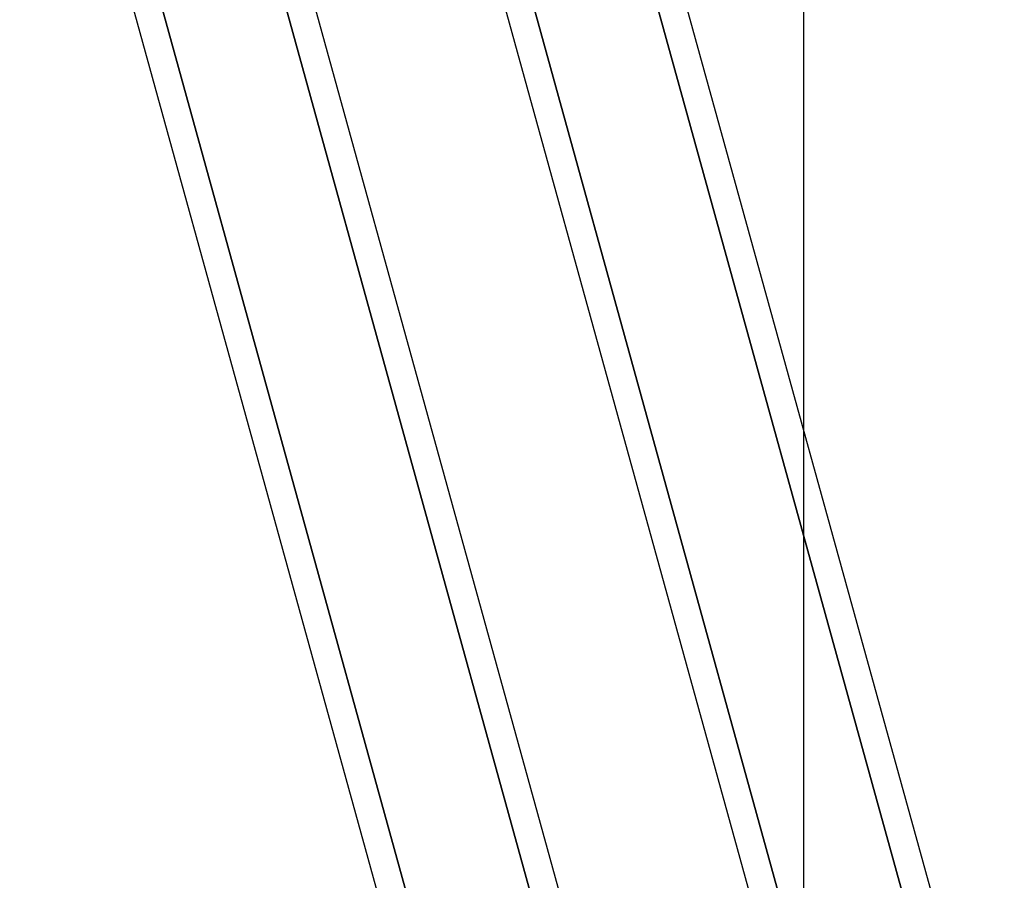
# Model space of a CAD drawing. Header units: millimetres. Extents: x -156 to 156, y -132 to 52.
# Tile 50 of 79: x 24.79 to 33.22, y -36.38 to -29.02. Entities that reach past the tile are written whole.
import ezdxf

# ---------------------------------------------------------------- set-up
doc = ezdxf.new("R2010")
doc.units = ezdxf.units.MM
doc.layers.add('MAIN-1', color=7, linetype='Continuous')

msp = doc.modelspace()

# ---------------------------------------------------------------- linework, layer by layer
at = {"layer": 'MAIN-1'}
for p, q in [((26.1434, -24.6503), (36.6536, -62.7012)), ((29.3254, -24.6503), (39.8356, -62.7012)), ((25.0047, -25.2648), (28.2897, -37.1578)), ((29.2474, -25.2648), (32.5324, -37.1578)), ((32.5324, -37.1578), (29.2474, -25.2648)), ((28.2876, -37.15), (25.0283, -25.35)), ((26.0765, -25.3051), (29.3554, -37.176)), ((29.3554, -37.176), (26.0765, -25.3051)), ((26.3367, -25.35), (29.596, -37.15)), ((28.1978, -25.3051), (31.4767, -37.176)), ((31.4696, -37.15), (28.2102, -25.35)), ((29.5187, -25.35), (32.778, -37.15)), ((31.5, -25.35), (31.5, -32.5232)), ((24.794, -25.3988), (28.1778, -37.6496)), ((24.794, -25.3988), (28.0398, -37.15)), ((27.976, -25.3988), (38.4861, -63.4497)), ((27.976, -25.3988), (31.2218, -37.15)), ((31.5, -32.5232), (31.5, -38.1571))]:
    msp.add_line(p, q, dxfattribs=at)

doc.saveas('drawing.dxf')
